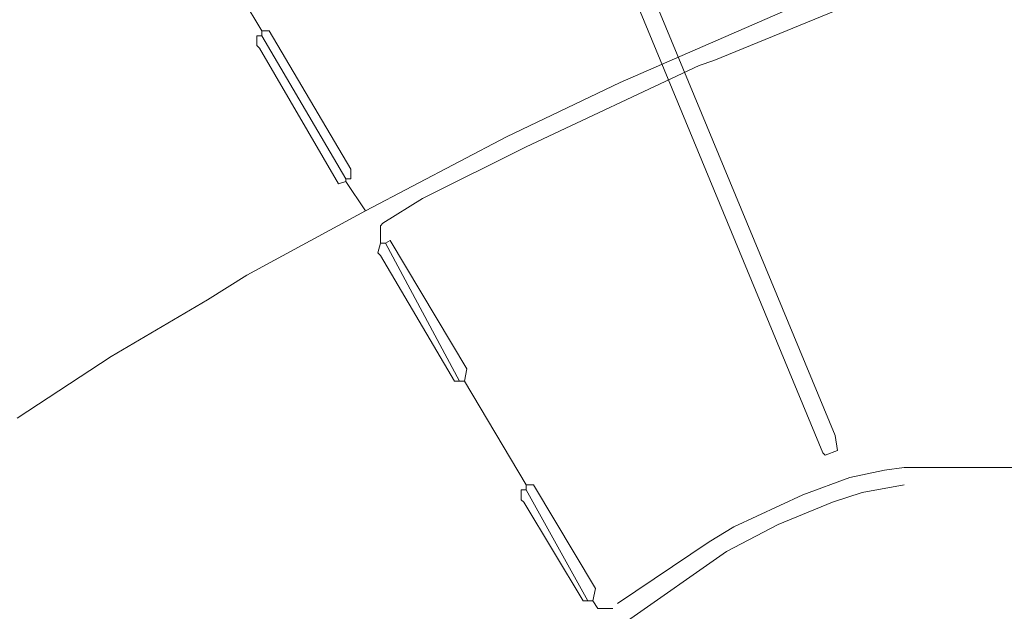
# Model space of a CAD drawing. Header units: metres. Extents: x 92810 to 93633, y 464687 to 465459.
# Tile 112 of 256: x 92861 to 92889, y 465086 to 465103. Entities that reach past the tile are written whole.
import ezdxf

# ---------------------------------------------------------------- set-up
doc = ezdxf.new("R2010")
doc.units = ezdxf.units.M
doc.layers.add('B-OI-KL-DATA_KPN-G', color=90, linetype='SI_B_DATA_KPN', lineweight=18, transparency=0.4)
doc.layers.add('B-OI-KL-ET_LS_LIANDER-G', color=190, linetype='SI_B_ET_LS_LIANDER', lineweight=18, transparency=0.4)
doc.styles.get("Standard").update_dxf_attribs({"font": 'isocp.shx'})
doc.linetypes.add('SI_B_DATA_KPN', pattern='A,5,-2,["KPN",Standard,S=1.5,R=0,X=-0.51,Y=-0.75],-8', length=15)
doc.linetypes.add('SI_B_ET_LS_LIANDER', pattern='A,5,-2,["LI-LS",Standard,S=1.5,R=0,X=-0.51,Y=-0.75],-10', length=17)

msp = doc.modelspace()

# ---------------------------------------------------------------- linework, layer by layer
at = {"layer": 'B-OI-KL-DATA_KPN-G', "flags": 128}
msp.add_lwpolyline([(92873.179, 465118.036), (92884.321, 465091.107), (92884.393, 465090.679), (92884.036, 465090.536), (92883.964, 465090.607), (92872.893, 465117.393), (92872.821, 465117.821)], close=True, dxfattribs=at)
at = {"layer": 'B-OI-KL-ET_LS_LIANDER-G'}
for p, q in [((92865.393, 465106.75), (92867.75, 465102.821)), ((92880.821, 465101.964), (92886.036, 465104.107)), ((92878.107, 465101.321), (92883.821, 465103.821)), ((92867.75, 465102.821), (92867.75, 465102.679)), ((92867.75, 465102.821), (92867.964, 465102.821)), ((92867.964, 465102.821), (92870.321, 465098.821)), ((92867.75, 465102.679), (92867.607, 465102.679)), ((92867.607, 465102.679), (92867.607, 465102.393)), ((92867.75, 465102.679), (92870.179, 465098.536)), ((92867.607, 465102.393), (92867.679, 465102.321)), ((92867.679, 465102.321), (92869.964, 465098.393)), ((92880.393, 465101.821), (92880.821, 465101.964)), ((92875.393, 465099.464), (92880.393, 465101.821)), ((92874.821, 465099.75), (92878.107, 465101.321)), ((92870.75, 465097.607), (92874.821, 465099.75)), ((92872.393, 465097.964), (92875.393, 465099.464)), ((92870.321, 465098.821), (92870.321, 465098.536)), ((92869.964, 465098.393), (92870.179, 465098.464)), ((92870.321, 465098.536), (92870.179, 465098.536)), ((92870.179, 465098.536), (92870.179, 465098.464)), ((92870.179, 465098.464), (92870.75, 465097.607)), ((92871.25, 465097.25), (92872.393, 465097.964)), ((92870.75, 465097.607), (92867.321, 465095.75)), ((92871.179, 465097.179), (92871.25, 465097.25)), ((92871.179, 465096.679), (92871.179, 465097.179)), ((92871.179, 465096.679), (92871.107, 465096.393)), ((92871.179, 465096.679), (92871.321, 465096.679)), ((92871.464, 465096.75), (92871.321, 465096.679)), ((92871.321, 465096.679), (92873.464, 465092.679)), ((92873.679, 465093.036), (92871.464, 465096.75)), ((92871.107, 465096.393), (92871.179, 465096.321)), ((92871.179, 465096.321), (92873.321, 465092.679)), ((92867.321, 465095.75), (92866.179, 465095.036)), ((92866.179, 465095.036), (92863.393, 465093.393)), ((92863.393, 465093.393), (92860.679, 465091.607)), ((92873.607, 465092.679), (92873.679, 465093.036)), ((92873.321, 465092.679), (92873.607, 465092.679)), ((92873.607, 465092.679), (92875.393, 465089.679)), ((92885.75, 465090.107), (92884.75, 465089.893)), ((92886.321, 465090.179), (92885.75, 465090.107)), ((92889.75, 465090.179), (92886.321, 465090.179)), ((92875.393, 465089.679), (92875.393, 465089.536)), ((92875.393, 465089.679), (92875.607, 465089.679)), ((92875.607, 465089.679), (92877.393, 465086.679)), ((92884.75, 465089.893), (92883.393, 465089.393)), ((92886.321, 465089.679), (92885.107, 465089.464)), ((92875.393, 465089.536), (92875.25, 465089.536)), ((92875.25, 465089.536), (92875.25, 465089.25)), ((92875.393, 465089.536), (92877.179, 465086.321)), ((92883.393, 465089.393), (92881.393, 465088.464)), ((92885.107, 465089.464), (92884.25, 465089.179)), ((92875.25, 465089.25), (92875.321, 465089.179)), ((92875.321, 465089.179), (92877.036, 465086.321)), ((92884.25, 465089.179), (92882.679, 465088.536)), ((92882.679, 465088.536), (92881.179, 465087.75)), ((92881.393, 465088.464), (92880.679, 465088.036)), ((92880.679, 465088.036), (92878.036, 465086.25)), ((92881.179, 465087.75), (92878.321, 465085.75)), ((92877.393, 465086.679), (92877.321, 465086.321)), ((92877.036, 465086.321), (92877.321, 465086.321)), ((92877.321, 465086.321), (92877.464, 465086.107)), ((92877.464, 465086.107), (92877.893, 465086.107))]:
    msp.add_line(p, q, dxfattribs=at)

doc.saveas('drawing.dxf')
